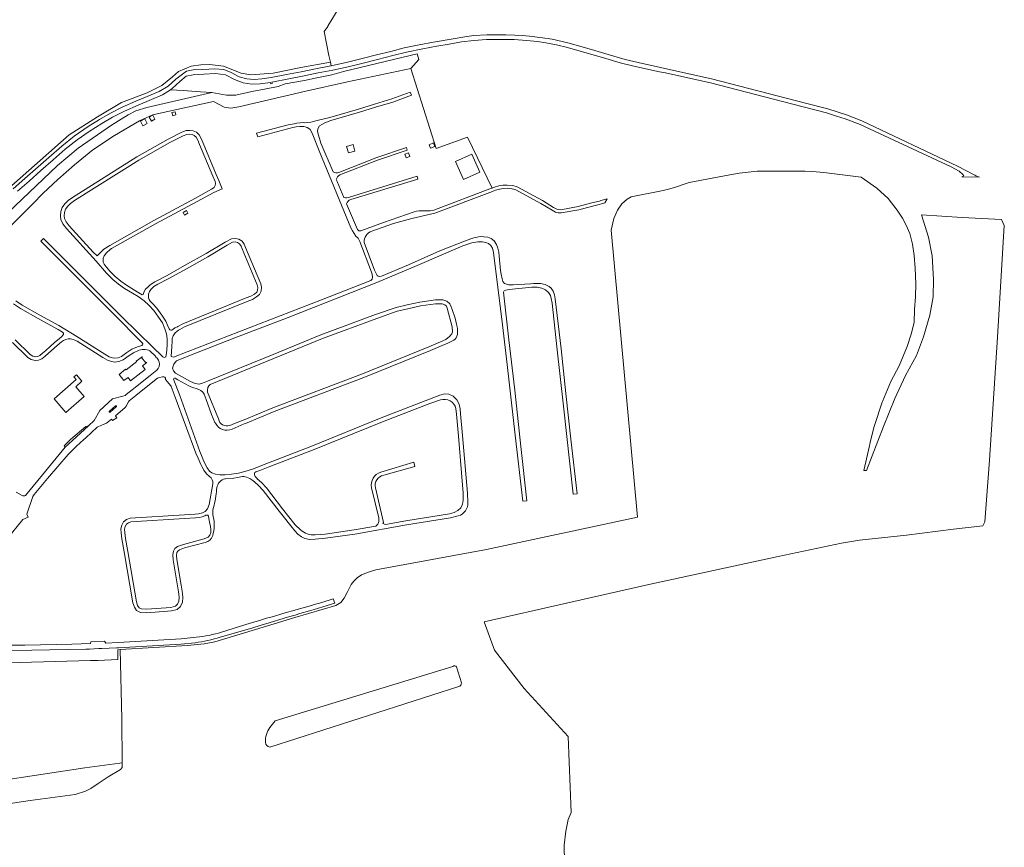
# Model space of a CAD drawing. Header units: metres. Extents: x 201541 to 204988, y 387833 to 394342.
# Tile 203 of 214: x 204300 to 204927, y 392034 to 392561. Entities that reach past the tile are written whole.
import ezdxf

# ---------------------------------------------------------------- set-up
doc = ezdxf.new("R2010")
doc.units = ezdxf.units.M
for name, color, linetype, lineweight in [('B-WE-GR-BOUWLAND-GV', 80, 'Continuous', 13), ('B-WE-GR-GRAS-GV', 60, 'Continuous', 13), ('B-WE-GR-HOUTWAL-GV', 40, 'Continuous', 13), ('B-WE-IE-TERREINAFSCHEIDING_KUNSTMATIG_HEKWERK_RASTER-G', 30, 'IE-TERREINAFSCHEIDING-KUNSTMATIG', 18), ('B-WE-OG-TERREIN_ERF-GV', 7, 'Continuous', 18), ('B-WE-OG-WEG-GV', 7, 'Continuous', 18), ('B-WE-VH-VERHARDING_GESLOTEN-GV', 252, 'Continuous', 18), ('B-WE-VH-VERHARDING_PUIN-GV', 252, 'Continuous', 18)]:
    doc.layers.add(name, color=color, linetype=linetype, lineweight=lineweight)
doc.linetypes.add('IE-TERREINAFSCHEIDING-KUNSTMATIG', pattern='A,4,[82,NLCS.SHX,S=0.75,R=90,X=0,Y=0],4,-2', length=10)

msp = doc.modelspace()

# ---------------------------------------------------------------- linework, layer by layer
at = {"layer": 'B-WE-GR-BOUWLAND-GV'}
for points in [[(204646.82, 392023.976), (204646.602, 392034.854), (204647.703, 392043.849), (204649.023, 392051.168), (204650.915, 392055.829), (204649.179, 392104.27), (204621.116, 392134.787), (204602.176, 392159.293), (204595.575, 392177.258), (204700.415, 392201.091), (204782.789, 392218.891), (204823.172, 392227.333), (204834.719, 392229.379), (204864.639, 392232.567), (204894.629, 392236.346), (204913.264, 392238.46), (204914.67, 392240.91), (204917.525, 392280.327), (204922.619, 392358.796), (204926.98, 392429.901), (204925.136, 392433.8), (204900.073, 392434.949), (204874.19, 392436.694), (204878.697, 392422.515), (204881.021, 392410.552), (204881.877, 392395.395), (204881.675, 392384.394), (204879.625, 392372.788), (204875.584, 392358.994), (204870.934, 392347.107), (204864.055, 392334.303), (204857.325, 392319.721), (204850.055, 392301.709), (204839.119, 392273.773), (204837.565, 392273.687), (204840.413, 392286.716), (204841.837, 392293.403), (204844.123, 392301.709), (204849.11, 392317.305), (204849.328, 392317.815), (204854.715, 392330.452), (204860, 392340.387), (204865.005, 392352.812), (204867.593, 392360.578), (204869.448, 392368.041), (204869.746, 392376.414), (204870.455, 392384.462), (204870.597, 392392.83), (204870.217, 392402.646), (204869.562, 392410.834), (204868.487, 392418.043), (204866.741, 392424.9), (204864.552, 392430.202), (204862.152, 392434.584), (204858.771, 392439.711), (204852.904, 392447.166), (204845.698, 392453.7), (204835.799, 392460.636), (204835.8, 392460.647), (204811.996, 392463.672), (204804.672, 392464.265), (204800.059, 392464.473), (204776.163, 392464.552), (204769.533, 392464.506), (204763.876, 392463.917), (204758.029, 392463.235), (204752.025, 392462.249), (204726.186, 392457.325), (204722.35, 392456.028), (204718.144, 392454.626), (204713.871, 392453.305), (204709.538, 392452.26), (204689.256, 392448.289), (204686.584, 392446.662), (204683.234, 392443.719), (204680.526, 392439.651), (204678.172, 392434.376), (204676.455, 392426.997), (204693.22, 392243.912), (204597.068, 392223.291), (204526.464, 392210.326), (204523.177, 392209.398), (204520.09, 392208.298), (204517.43, 392207.149), (204514.635, 392205.418), (204512.542, 392203.243), (204510.891, 392201.009), (204508.308, 392196.049), (204506.402, 392192.446), (204504.146, 392189.592), (204500.989, 392187.677), (204475.01, 392179.973), (204461.791, 392176.053), (204424.054, 392164.547), (204417.136, 392163.206), (204406.582, 392162.279), (204363.752, 392159.578), (204364.747, 392115.46), (204364.949, 392087.482), (204364.964, 392085.485), (204365.004, 392084.419), (204363.905, 392083.219), (204356.049, 392078.43), (204349.622, 392074.317), (204344.979, 392071.077), (204341.523, 392069.349), (204334.997, 392067.239), (204306.294, 392063.326), (204248.249, 392054.615)], [(204459.099, 392109.911), (204462.359, 392114.147), (204575.664, 392148.885)], [(204578.016, 392148.576), (204581.047, 392138.416)], [(204579.328, 392136.056), (204458.993, 392097.324)]]:
    msp.add_lwpolyline(points, dxfattribs=at)
for points in [[(204575.664, 392148.885, -0.3821124), (204578.016, 392148.576)], [(204581.047, 392138.416, -0.3885727), (204579.328, 392136.056)], [(204456.239, 392100.465, -0.1854618), (204459.099, 392109.911)], [(204458.993, 392097.324, -0.3061973), (204456.239, 392100.465)]]:
    msp.add_lwpolyline(points, format="xyb", dxfattribs=at)
at = {"layer": 'B-WE-GR-GRAS-GV'}
msp.add_lwpolyline([(204259.77, 392424.747), (204312.58, 392471.454), (204331.144, 392487.638), (204349.11, 392499.237), (204364.537, 392508.254), (204380.759, 392514.557), (204390.089, 392519.179), (204396.898, 392524.642), (204400.849, 392528.087), (204408.891, 392531.394), (204414.938, 392532.235), (204420.827, 392532.498), (204429.388, 392531.55), (204440.746, 392527.097), (204446.914, 392526.011), (204461.141, 392527.021), (204478.819, 392530.556), (204497.651, 392533.959), (204496.664, 392538.272), (204493.539, 392553.523), (204495.96, 392556.841), (204495.981, 392557.028), (204496.012, 392557.151), (204496.072, 392557.294), (204496.115, 392557.372), (204503.172, 392568.949)], dxfattribs=at)
at = {"layer": 'B-WE-GR-HOUTWAL-GV'}
msp.add_lwpolyline([(204292.645, 392428.465), (204307.988, 392443.675), (204314.514, 392450.508), (204323.844, 392459.201), (204334.575, 392468.509), (204346.134, 392478.198), (204360.045, 392487.278), (204375.879, 392496.645), (204380.702, 392498.833), (204384.444, 392500.401), (204394.81, 392502.764), (204423.207, 392508.881), (204429.956, 392505.332), (204434.197, 392504.713), (204439.169, 392505.579), (204481.895, 392515.605), (204508.542, 392521.601), (204548.843, 392529.985), (204553.939, 392535.687), (204552.908, 392539.34), (204505.98, 392528.137), (204498.447, 392526.005), (204488.919, 392524.02), (204481.112, 392522.396), (204468.689, 392520.235), (204464.227, 392518.607), (204456.75, 392517.003), (204447.572, 392515.238), (204437.404, 392512.932), (204431.302, 392513.056), (204422.012, 392514.615), (204380.61, 392505.087), (204373.587, 392502.949), (204368.687, 392500.557), (204358.028, 392493.977), (204336.788, 392479.213), (204323.747, 392468.13), (204292.361, 392438.244)], dxfattribs=at)
msp.add_lwpolyline([(204209.703, 392052.531), (204209.573, 392050.047), (204225.855, 392051.737), (204231.357, 392052.441), (204248.249, 392054.615), (204306.294, 392063.326), (204334.997, 392067.239), (204341.523, 392069.349), (204344.979, 392071.077), (204349.622, 392074.317), (204356.049, 392078.43), (204363.905, 392083.219), (204365.004, 392084.419), (204364.964, 392085.485), (204364.949, 392087.482), (204363.447, 392087.225), (204341.135, 392084.164), (204240.221, 392068.911), (204233.072, 392068.344), (204209.23, 392058.344)], close=True, dxfattribs=at)
at = {"layer": 'B-WE-IE-TERREINAFSCHEIDING_KUNSTMATIG_HEKWERK_RASTER-G'}
msp.add_lwpolyline([(204212.701, 392375.791), (204245.802, 392410.95), (204259.77, 392424.747), (204312.58, 392471.454), (204331.144, 392487.638), (204349.11, 392499.237)], dxfattribs=at)
at = {"layer": 'B-WE-OG-TERREIN_ERF-GV'}
for points in [[(204517.019, 392426.55), (204531.458, 392431.923), (204550.864, 392438.531), (204552.494, 392438.98), (204554.201, 392439.298), (204556.466, 392439.345), (204558.906, 392439.185), (204561.179, 392439.187), (204563.419, 392439.764), (204600.144, 392453.618), (204600.606, 392453.785), (204585.036, 392486.307), (204564.92, 392479.08), (204548.843, 392529.985), (204508.542, 392521.601), (204481.895, 392515.605), (204439.169, 392505.579), (204434.197, 392504.713), (204429.956, 392505.332), (204423.207, 392508.881), (204394.81, 392502.764), (204384.444, 392500.401), (204380.702, 392498.833), (204375.879, 392496.645), (204360.045, 392487.278), (204346.134, 392478.198), (204334.575, 392468.509), (204323.844, 392459.201), (204314.514, 392450.508), (204307.988, 392443.675), (204292.645, 392428.465)], [(204392.659, 392346.26), (204393.19, 392348.472), (204393.588, 392353.351), (204393.593, 392357.762), (204393.103, 392360.87), (204392.139, 392364.143), (204390.537, 392367.792), (204388.156, 392371.426), (204385.149, 392375.703), (204381.855, 392379.18), (204378.897, 392381.905), (204375.153, 392384.554), (204371.444, 392386.706), (204366.364, 392389.83), (204362.637, 392392.571), (204358.908, 392395.552), (204354.935, 392399.559), (204348.401, 392407.113), (204329.357, 392428.077), (204327.072, 392430.956), (204325.913, 392433.733), (204325.58, 392436.11), (204325.811, 392438.812), (204326.694, 392441.363), (204328.421, 392443.745), (204330.435, 392445.804), (204333.176, 392447.856), (204374.197, 392473.717), (204394.139, 392485.026), (204402.843, 392489.4), (204405.702, 392490.373), (204407.959, 392490.58), (204410.245, 392490.33), (204412.22, 392489.42), (204414.064, 392487.627), (204415.308, 392485.371), (204416.531, 392482.386), (204424.842, 392462.377), (204426.529, 392458.705), (204428.57, 392453.248), (204423.286, 392450.98), (204412.757, 392445.208), (204386.238, 392430.892), (204358.187, 392415.169), (204357.352, 392414.588), (204354.872, 392412.494), (204353.446, 392410.594), (204352.916, 392408.925), (204352.791, 392407.243), (204352.86, 392406.451), (204353.517, 392405.31), (204354.767, 392403.649), (204356.336, 392401.659), (204356.721, 392401.213), (204360.538, 392397.365), (204364.119, 392394.502), (204367.725, 392391.85), (204372.692, 392388.795), (204374.579, 392387.7), (204377.75, 392385.751), (204378.384, 392386.02), (204378.962, 392387.896), (204379.889, 392389.36), (204381.43, 392390.921), (204382.854, 392392.095), (204385.636, 392393.974), (204393.555, 392398.119), (204404.704, 392404.316), (204418.405, 392411.974), (204430.609, 392419.374), (204434.58, 392421.466), (204436.96, 392421.728), (204439.17, 392421.3), (204441.29, 392419.95), (204442.711, 392417.94), (204443.53, 392415.821), (204453.175, 392392.765), (204453.76, 392390.523), (204453.477, 392388.043), (204452.476, 392386.023), (204450.532, 392384.355), (204447.993, 392382.72), (204444.667, 392381.573), (204404.624, 392365.246), (204401.599, 392363.601), (204400.854, 392363.11), (204398.712, 392361.514), (204397.36, 392359.644), (204396.845, 392357.948), (204396.694, 392356.211), (204396.555, 392352.834), (204396.114, 392346.397), (204397.626, 392345.913), (204406.237, 392349.34), (204492.013, 392382.497), (204523.382, 392394.906), (204524.175, 392395.657), (204524.475, 392397.029), (204524.308, 392398.83), (204523.881, 392400.119), (204516.315, 392419.727), (204515.223, 392421.779), (204513.812, 392423.187), (204512.674, 392424.715), (204511.69, 392426.423), (204510.682, 392428.484), (204490.94, 392476.507), (204486.05, 392488.705), (204484.624, 392491.061), (204483.854, 392491.817), (204482.859, 392492.438), (204481.588, 392492.862), (204480.58, 392493.009), (204479.465, 392493.072), (204478.165, 392493.046), (204475.768, 392492.761), (204473.762, 392492.368), (204451.298, 392486.365), (204450.419, 392488.801), (204470.602, 392493.987), (204474.453, 392494.749), (204476.294, 392495.059), (204478.231, 392495.405), (204480.338, 392495.493), (204481.144, 392495.412), (204483.113, 392495.532), (204485.08, 392495.762), (204489.107, 392496.778), (204497.216, 392498.798), (204515.505, 392504.054), (204525.796, 392507.318), (204536.817, 392510.591), (204548.506, 392514.837), (204549.211, 392512.898), (204537.463, 392508.631), (204526.402, 392505.346), (204516.102, 392502.079), (204497.797, 392496.818), (204494.077, 392495.464), (204492.132, 392494.247)], [(204489.581, 392488.889), (204491.55, 392482.456), (204499.411, 392464.029)], [(204502.895, 392463.786), (204527.138, 392473.266), (204546.044, 392479.567), (204546.614, 392477.857), (204527.707, 392471.555), (204503.609, 392462.131)], [(204501.342, 392459.244), (204501.923, 392457.989), (204506.219, 392447.806)], [(204509.848, 392447.998), (204552.806, 392461.352), (204553.359, 392459.538), (204510.527, 392446.48)], [(204507.953, 392443.694), (204514.815, 392427.43)], [(204297.068, 392381.953), (204301.307, 392379.186), (204312.538, 392372.749), (204324.505, 392366.172), (204336.118, 392359.162), (204353.952, 392347.794), (204356.629, 392346.229), (204358.716, 392345.519), (204360.212, 392345.277), (204362.29, 392345.52), (204364.415, 392346.382), (204367.954, 392349.021), (204371.096, 392350.981), (204374.685, 392352.569), (204376.821, 392353.178), (204377.417, 392353.391), (204377.875, 392353.882), (204378.006, 392354.438), (204377.631, 392355.177), (204373.807, 392358.985), (204363.032, 392369.934), (204313.011, 392419.927), (204314.785, 392421.702), (204364.814, 392371.702), (204384.672, 392352.112), (204390.147, 392346.845), (204390.906, 392346.231), (204391.779, 392345.795)], [(204386.225, 392346.261), (204386.376, 392346.385), (204382.602, 392349.924), (204381.754, 392350.453), (204380.752, 392350.727), (204379.505, 392350.896), (204377.766, 392350.859), (204375.669, 392350.346), (204372.237, 392348.828), (204369.327, 392347.012), (204365.618, 392344.247), (204362.899, 392343.144), (204360.158, 392342.823), (204358.126, 392343.152), (204355.614, 392344.006), (204352.685, 392345.718), (204336.265, 392356.185), (204334.865, 392356.921), (204333.645, 392357.351), (204332.097, 392357.59), (204330.412, 392357.589), (204328.925, 392357.2), (204327.623, 392356.662), (204326.272, 392355.824), (204323.434, 392353.52), (204317.962, 392348.502), (204315.768, 392346.69), (204313.823, 392344.917), (204311.686, 392343.982), (204309.437, 392343.801), (204306.989, 392344.401), (204304.847, 392345.823), (204295.07, 392355.36)], [(204303.413, 392257.833), (204314.235, 392270.97), (204328.673, 392288.669), (204328.025, 392289.416), (204332.038, 392293.571), (204333.525, 392294.687), (204341.767, 392301.886), (204343.402, 392302.141), (204347.112, 392305.568), (204350.714, 392311.969), (204358.811, 392319.413), (204365.272, 392321.189), (204366.767, 392321.567), (204367.532, 392322.126), (204371.217, 392325.088), (204372.372, 392326.043), (204373.458, 392326.94), (204382.661, 392334.294), (204383.83, 392335.136), (204385.947, 392336.83)], [(204297.355, 392259.997), (204301.133, 392257.849)], [(204240.221, 392068.911), (204341.135, 392084.164), (204363.447, 392087.225), (204364.949, 392087.482), (204364.747, 392115.46), (204363.752, 392159.578), (204362.106, 392159.474), (204362.262, 392153.347), (204361.858, 392153.32), (204349.666, 392152.654), (204349.534, 392152.647), (204344.768, 392152.523), (204254.544, 392150.174)]]:
    msp.add_lwpolyline(points, dxfattribs=at)
for points in [[(204380.944, 392495.038), (204378.145, 392493.504), (204376.565, 392496.389), (204379.364, 392497.922)], [(204383.562, 392496.474), (204382.204, 392499.055), (204384.47, 392500.247), (204385.828, 392497.667)], [(204398.604, 392502.457), (204399.16, 392500.393), (204397.177, 392499.859), (204396.621, 392501.923)], [(204507.92, 392480.277), (204512.008, 392481.523), (204513.263, 392477.409), (204509.174, 392476.163)], [(204560.504, 392481.445), (204563.313, 392482.512), (204564.195, 392480.189), (204561.385, 392479.122)], [(204545.964, 392473.072), (204545.112, 392475.356), (204547.288, 392476.168), (204548.14, 392473.884)], [(204587.737, 392475.372), (204592.856, 392463.897), (204582.473, 392459.206), (204577.371, 392470.644)], [(204406.767, 392437.715), (204404.618, 392436.591), (204403.742, 392438.265), (204405.892, 392439.389)], [(204373.924, 392343.447), (204377.667, 392346.225), (204377.792, 392346.063), (204377.317, 392345.697), (204379.942, 392342.291), (204380.417, 392342.657), (204380.545, 392342.491), (204377.932, 392340.475), (204379.673, 392338.218), (204370.283, 392330.974), (204368.689, 392333.041), (204366.068, 392331.019), (204362.988, 392335.001), (204367.057, 392338.281), (204367.406, 392337.913), (204374.175, 392343.147)], [(204329.097, 392310.77), (204321.612, 392319.333), (204335.715, 392331.663), (204334.226, 392333.366), (204335.731, 392334.682), (204339.295, 392330.605), (204335.333, 392327.141), (204340.744, 392320.952)]]:
    msp.add_lwpolyline(points, close=True, dxfattribs=at)
for points in [[(204492.132, 392494.247, 0.3884791), (204489.581, 392488.889)], [(204499.411, 392464.029, 0.267203), (204502.895, 392463.786)], [(204503.609, 392462.131, 0.2732003), (204501.342, 392459.244)], [(204506.219, 392447.806, 0.1884644), (204509.848, 392447.998)], [(204510.527, 392446.48, 0.2705272), (204507.953, 392443.694)], [(204514.815, 392427.43, 0.4054776), (204517.019, 392426.55)], [(204385.947, 392336.83, 0.5350448), (204386.225, 392346.261)], [(204391.779, 392345.795, 0.3271386), (204392.659, 392346.26)], [(204301.133, 392257.849, 0.1938624), (204303.413, 392257.833)]]:
    msp.add_lwpolyline(points, format="xyb", dxfattribs=at)
at = {"layer": 'B-WE-OG-WEG-GV'}
for points in [[(204295.494, 392453.393), (204303.007, 392459.976), (204311.342, 392467.262), (204318.16, 392473.349), (204326.487, 392480.561), (204334.279, 392486.801), (204343.182, 392493.029), (204350.384, 392497.465), (204357.486, 392501.597), (204364.883, 392505.314), (204373.701, 392509.179), (204380.748, 392512.139), (204388.425, 392515.373), (204394.281, 392518.817), (204399.165, 392523.224), (204405.935, 392528.352), (204410.154, 392529.096), (204416.237, 392529.434), (204424.016, 392529.766), (204429.729, 392529.392), (204434.324, 392527.513), (204439.399, 392524.774), (204444.422, 392523.379), (204449.076, 392522.958), (204453.964, 392523.356), (204459.752, 392524.278), (204469.618, 392526.128), (204478.996, 392527.969), (204488.103, 392529.818), (204497.771, 392531.729), (204498.144, 392531.807), (204497.651, 392533.959), (204478.819, 392530.556), (204461.141, 392527.021), (204446.914, 392526.011), (204440.746, 392527.097), (204429.388, 392531.55), (204420.827, 392532.498), (204414.938, 392532.235), (204408.891, 392531.394), (204400.849, 392528.087), (204396.898, 392524.642), (204390.089, 392519.179), (204380.759, 392514.557), (204364.537, 392508.254), (204349.11, 392499.237), (204331.144, 392487.638), (204312.58, 392471.454), (204259.77, 392424.747)], [(204292.361, 392438.244), (204323.747, 392468.13), (204336.788, 392479.213), (204358.028, 392493.977), (204368.687, 392500.557), (204373.587, 392502.949), (204380.61, 392505.087), (204422.012, 392514.615), (204414.747, 392515.207), (204403.88, 392516.052), (204395.638, 392516.501), (204390.696, 392513.21), (204383.661, 392510.2), (204375.221, 392506.631), (204366.435, 392502.782), (204358.854, 392499.06), (204352.001, 392495.009), (204343.887, 392489.873), (204336.235, 392484.611), (204328.624, 392478.532), (204320.908, 392471.779), (204313.175, 392464.929), (204305.594, 392458.255), (204298.273, 392451.824)]]:
    msp.add_lwpolyline(points, dxfattribs=at)
at = {"layer": 'B-WE-VH-VERHARDING_GESLOTEN-GV'}
for points in [[(204492.132, 392494.247), (204494.077, 392495.464), (204497.797, 392496.818), (204516.102, 392502.079), (204526.402, 392505.346), (204537.463, 392508.631), (204549.211, 392512.898), (204548.506, 392514.837), (204536.817, 392510.591), (204525.796, 392507.318), (204515.505, 392504.054), (204497.216, 392498.798), (204489.107, 392496.778), (204485.08, 392495.762), (204483.113, 392495.532), (204481.144, 392495.412), (204480.338, 392495.493), (204478.231, 392495.405), (204476.294, 392495.059), (204474.453, 392494.749), (204470.602, 392493.987), (204450.419, 392488.801), (204451.298, 392486.365), (204473.762, 392492.368), (204475.768, 392492.761), (204478.165, 392493.046), (204479.465, 392493.072), (204480.58, 392493.009), (204481.588, 392492.862), (204482.859, 392492.438), (204483.854, 392491.817), (204484.624, 392491.061), (204486.05, 392488.705), (204490.94, 392476.507), (204510.682, 392428.484), (204511.69, 392426.423), (204512.674, 392424.715), (204513.812, 392423.187), (204515.223, 392421.779), (204516.315, 392419.727), (204523.881, 392400.119), (204524.308, 392398.83), (204524.475, 392397.029), (204524.175, 392395.657), (204523.382, 392394.906), (204492.013, 392382.497), (204406.237, 392349.34), (204397.626, 392345.913), (204396.114, 392346.397), (204396.555, 392352.834), (204396.694, 392356.211), (204396.845, 392357.948), (204397.36, 392359.644), (204398.712, 392361.514), (204400.854, 392363.11), (204401.599, 392363.601), (204404.624, 392365.246), (204444.667, 392381.573), (204447.993, 392382.72), (204450.532, 392384.355), (204452.476, 392386.023), (204453.477, 392388.043), (204453.76, 392390.523), (204453.175, 392392.765), (204443.53, 392415.821), (204442.711, 392417.94), (204441.29, 392419.95), (204439.17, 392421.3), (204436.96, 392421.728), (204434.58, 392421.466), (204430.609, 392419.374), (204418.405, 392411.974), (204404.704, 392404.316), (204393.555, 392398.119), (204385.636, 392393.974), (204382.854, 392392.095), (204381.43, 392390.921), (204379.889, 392389.36), (204378.962, 392387.896), (204378.384, 392386.02), (204377.75, 392385.751), (204374.579, 392387.7), (204372.692, 392388.795), (204367.725, 392391.85), (204364.119, 392394.502), (204360.538, 392397.365), (204356.721, 392401.213), (204356.336, 392401.659), (204354.767, 392403.649), (204353.517, 392405.31), (204352.86, 392406.451), (204352.791, 392407.243), (204352.916, 392408.925), (204353.446, 392410.594), (204354.872, 392412.494), (204357.352, 392414.588), (204358.187, 392415.169), (204386.238, 392430.892), (204412.757, 392445.208), (204423.286, 392450.98), (204428.57, 392453.248), (204426.529, 392458.705), (204424.842, 392462.377), (204416.531, 392482.386), (204415.308, 392485.371), (204414.064, 392487.627), (204412.22, 392489.42), (204410.245, 392490.33), (204407.959, 392490.58), (204405.702, 392490.373), (204402.843, 392489.4), (204394.139, 392485.026), (204374.197, 392473.717), (204333.176, 392447.856), (204330.435, 392445.804), (204328.421, 392443.745), (204326.694, 392441.363), (204325.811, 392438.812), (204325.58, 392436.11), (204325.913, 392433.733), (204327.072, 392430.956), (204329.357, 392428.077), (204348.401, 392407.113), (204354.935, 392399.559), (204358.908, 392395.552), (204362.637, 392392.571), (204366.364, 392389.83), (204371.444, 392386.706), (204375.153, 392384.554), (204378.897, 392381.905), (204381.855, 392379.18), (204385.149, 392375.703), (204388.156, 392371.426), (204390.537, 392367.792), (204392.139, 392364.143), (204393.103, 392360.87), (204393.593, 392357.762), (204393.588, 392353.351), (204393.19, 392348.472), (204392.659, 392346.26)], [(204499.411, 392464.029), (204491.55, 392482.456), (204489.581, 392488.889)], [(204503.609, 392462.131), (204527.707, 392471.555), (204546.614, 392477.857), (204546.044, 392479.567), (204527.138, 392473.266), (204502.895, 392463.786)], [(204506.219, 392447.806), (204501.923, 392457.989), (204501.342, 392459.244)], [(204510.527, 392446.48), (204553.359, 392459.538), (204552.806, 392461.352), (204509.848, 392447.998)], [(204523.965, 392426.394), (204537.861, 392431.251), (204549.505, 392434.396), (204561.44, 392437.133), (204564.04, 392437.803), (204600.856, 392451.691), (204602.838, 392452.407), (204605.451, 392453.107), (204607.735, 392453.485), (204610.274, 392453.625), (204613.148, 392453.337), (204613.49, 392453.303), (204615.821, 392452.658), (204631.732, 392444.026), (204638.811, 392439.671), (204641.081, 392438.52), (204642.645, 392438.011), (204644.596, 392437.921), (204655.966, 392439.998), (204664.662, 392442.341), (204668.921, 392443.409), (204670.405, 392443.781), (204672.553, 392444.412), (204673.918, 392446.954), (204669.865, 392445.763), (204668.951, 392445.534), (204664.145, 392444.329), (204655.513, 392442.003), (204644.458, 392439.983), (204643.017, 392440.05), (204641.867, 392440.423), (204639.815, 392441.465), (204632.761, 392445.805), (204616.594, 392454.574), (204613.87, 392455.329), (204610.32, 392455.685), (204607.51, 392455.529), (204605.017, 392455.116), (204602.222, 392454.368), (204600.606, 392453.785), (204600.144, 392453.618), (204563.419, 392439.764), (204561.179, 392439.187), (204558.906, 392439.185), (204556.466, 392439.345), (204554.201, 392439.298), (204552.494, 392438.98), (204550.864, 392438.531), (204531.458, 392431.923), (204517.019, 392426.55)], [(204514.815, 392427.43), (204507.953, 392443.694)], [(204390.147, 392346.845), (204384.672, 392352.112), (204364.814, 392371.702), (204314.785, 392421.702), (204313.011, 392419.927), (204363.032, 392369.934), (204373.807, 392358.985), (204377.631, 392355.177), (204378.006, 392354.438), (204377.875, 392353.882), (204377.417, 392353.391), (204376.821, 392353.178), (204374.685, 392352.569), (204371.096, 392350.981), (204367.954, 392349.021), (204364.415, 392346.382), (204362.29, 392345.52), (204360.212, 392345.277), (204358.716, 392345.519), (204356.629, 392346.229), (204353.952, 392347.794), (204336.118, 392359.162), (204324.505, 392366.172), (204312.538, 392372.749), (204301.307, 392379.186), (204297.068, 392381.953)], [(204573.625, 392379.892), (204571.834, 392381.634), (204569.21, 392382.535), (204564.456, 392382.571), (204554.649, 392381.142), (204546.454, 392379.314), (204539.417, 392377.635), (204526.403, 392373.09), (204491.585, 392360.193), (204461.084, 392347.597), (204419.36, 392330.644), (204416.064, 392329.349), (204413.959, 392328.799), (204411.512, 392329.211), (204408.485, 392330.444), (204398.957, 392335.77), (204397.575, 392337.253), (204397.019, 392338.985), (204397.82, 392341.488), (204399.526, 392343.633), (204407.358, 392346.755), (204436.667, 392358.265), (204470.79, 392371.262), (204527.141, 392393.634), (204552.801, 392404.499), (204581.997, 392416.863), (204587.642, 392418.909), (204591.549, 392419.537), (204594.603, 392419.49), (204596.69, 392419.074), (204598.285, 392418.478), (204599.791, 392417.138), (204600.918, 392415.371), (204601.48, 392412.622), (204601.885, 392409.197), (204606.853, 392370.177), (204610.213, 392341.244), (204615.4, 392296.223), (204620.124, 392254.205), (204622.685, 392254.381), (204619.029, 392288.95), (204615.013, 392324.945), (204611.25, 392357.084), (204607.902, 392387.508), (204608.333, 392388.291), (204609.322, 392388.778), (204611.445, 392389.143), (204625.863, 392390.57), (204629.372, 392390.597), (204632.343, 392389.999), (204634.655, 392388.848), (204636.555, 392387.295), (204637.841, 392385.237), (204638.316, 392383.299), (204638.804, 392380.47), (204641.971, 392352.582), (204646.062, 392314.834), (204650.053, 392278.076), (204652.279, 392258.758), (204654.73, 392258.96), (204650.796, 392293.752), (204647.657, 392322.841), (204644.674, 392351.348), (204640.826, 392383.142), (204640.354, 392385.713), (204639.615, 392388.01), (204638.291, 392389.867), (204636.904, 392391.115), (204634.419, 392392.402), (204631.374, 392392.939), (204629.061, 392393.006), (204627.213, 392392.895), (204625.023, 392392.779), (204614.021, 392392.042), (204611.165, 392392.141), (204609.748, 392392.445), (204608.584, 392393.043), (204607.545, 392394.316), (204606.966, 392395.909), (204606.314, 392398.835), (204606.04, 392401.291), (204605.217, 392410.334), (204604.817, 392412.902), (204604.2, 392415.371), (204603.358, 392417.832), (204601.945, 392420.208), (204599.928, 392421.582), (204597.834, 392422.399), (204595.299, 392422.741), (204592.992, 392422.815), (204591.112, 392422.522), (204589.039, 392422.017), (204587.087, 392421.386), (204583.128, 392420.02), (204567.417, 392413.728), (204547.347, 392404.829), (204530.154, 392397.567), (204528.884, 392397.355), (204528.03, 392397.615), (204527.366, 392398.14), (204526.865, 392398.806), (204525.707, 392401.424), (204519.047, 392419.115)], [(204295.704, 392379.94), (204300.037, 392377.112), (204311.348, 392370.629), (204323.291, 392364.066), (204324.087, 392363.585), (204326.857, 392361.906), (204327.451, 392361.191), (204327.503, 392360.522), (204327.209, 392359.915), (204326.386, 392359.22), (204324.74, 392357.711), (204321.845, 392355.362), (204316.365, 392350.336), (204314.174, 392348.527), (204312.481, 392346.984), (204311.084, 392346.373), (204309.634, 392346.256), (204307.98, 392346.661), (204306.381, 392347.722), (204296.759, 392357.109)], [(204419.393, 392323.62), (204419.313, 392325.119), (204419.534, 392326.587), (204420.054, 392327.641), (204420.473, 392328.135), (204420.946, 392328.582), (204462.034, 392345.276), (204492.5, 392357.857), (204527.252, 392370.73), (204540.124, 392375.226), (204547.018, 392376.871), (204555.103, 392378.674), (204564.629, 392380.062), (204568.783, 392380.031), (204570.488, 392379.445), (204571.465, 392378.494), (204571.916, 392377.259), (204575.18, 392365.234), (204575.307, 392362.152), (204574.902, 392360.804), (204573.569, 392359.101), (204571.183, 392357.16), (204567.853, 392355.693), (204560.419, 392352.527), (204518.033, 392335.456), (204460.943, 392313.589), (204442.605, 392306.129), (204436.514, 392303.714), (204433.495, 392302.507)], [(204295.07, 392355.36), (204304.847, 392345.823), (204306.989, 392344.401), (204309.437, 392343.801), (204311.686, 392343.982), (204313.823, 392344.917), (204315.768, 392346.69), (204317.962, 392348.502), (204323.434, 392353.52), (204326.272, 392355.824), (204327.623, 392356.662), (204328.925, 392357.2), (204330.412, 392357.589), (204332.097, 392357.59), (204333.645, 392357.351), (204334.865, 392356.921), (204336.265, 392356.185), (204352.685, 392345.718), (204355.614, 392344.006), (204358.126, 392343.152), (204360.158, 392342.823), (204362.899, 392343.144), (204365.618, 392344.247), (204369.327, 392347.012), (204372.237, 392348.828), (204375.669, 392350.346), (204377.766, 392350.859), (204379.505, 392350.896), (204380.752, 392350.727), (204381.754, 392350.453), (204382.602, 392349.924), (204386.376, 392346.385), (204386.225, 392346.261)], [(204434.953, 392300.081), (204442.549, 392303.409), (204443.539, 392303.802), (204461.864, 392311.256), (204518.95, 392333.122), (204561.378, 392350.21), (204568.85, 392353.392), (204572.504, 392355.001), (204576.152, 392356.92)], [(204391.779, 392345.795), (204390.906, 392346.231), (204390.147, 392346.845)], [(204291.678, 392230.087), (204301.585, 392242.541), (204304.972, 392243.954), (204304.158, 392245.816), (204308.101, 392257.188), (204308.948, 392258.445), (204317.415, 392268.632), (204330.443, 392283.878), (204335.762, 392289.204), (204340.426, 392293.515), (204341.665, 392294.564), (204348.999, 392301.429), (204349.763, 392301.749), (204352.005, 392302.684), (204354.928, 392303.851), (204358.074, 392306.378), (204358.709, 392305.603), (204361.418, 392307.303), (204360.732, 392308.6), (204366.931, 392313.847), (204367.485, 392314.806), (204369.003, 392317.466), (204369.399, 392318.164), (204373.607, 392321.547), (204374.808, 392322.512), (204374.897, 392322.584), (204387.428, 392332.511), (204388.624, 392333.116), (204390.6, 392333.545)], [(204385.947, 392336.83), (204383.83, 392335.136), (204382.661, 392334.294), (204373.458, 392326.94), (204372.372, 392326.043), (204371.217, 392325.088), (204367.532, 392322.126), (204366.767, 392321.567), (204365.272, 392321.189), (204358.811, 392319.413), (204350.714, 392311.969), (204347.112, 392305.568), (204343.402, 392302.141), (204333.306, 392292.897), (204328.673, 392288.669), (204314.235, 392270.97), (204303.413, 392257.833)], [(204392.49, 392331.729), (204395.864, 392327.723), (204396.047, 392327.523), (204396.202, 392327.3), (204398.766, 392320.432), (204411.915, 392284.812), (204413.248, 392281.587), (204414.955, 392277.46), (204415.586, 392276.304), (204416.889, 392273.918), (204418.654, 392271.535), (204420.604, 392269.988), (204421.634, 392268.965), (204422.322, 392267.832), (204422.624, 392266.661), (204422.646, 392265.222), (204420.318, 392251.972), (204419.216, 392249.218), (204417.785, 392247.682), (204416.193, 392246.758), (204413.608, 392246.027), (204411.511, 392245.853), (204404.534, 392245.383), (204370.119, 392243.273), (204367.712, 392242.531), (204365.86, 392240.965), (204364.647, 392238.864), (204364.156, 392236.448), (204364.27, 392234.036), (204364.65, 392230.138), (204366.223, 392221.794), (204371.731, 392189.43), (204372.676, 392186.589), (204374.143, 392184.422), (204376.675, 392183.18), (204380.551, 392182.943), (204396.253, 392184.184), (204399.967, 392185.048), (204402.179, 392187.107), (204403.28, 392189.822), (204403.505, 392192.692), (204403.387, 392195.04), (204403.127, 392196.789), (204402.507, 392200.686), (204399.688, 392217.106), (204399.5, 392219.815), (204399.769, 392221.536), (204400.292, 392222.397), (204401.383, 392223.258), (204404.659, 392224.435), (204417.86, 392227.895)], [(204585.168, 392253.419), (204584.935, 392259.349), (204581.866, 392295.962), (204580.541, 392309.962), (204580.242, 392313.047), (204579.591, 392316.094), (204578.084, 392318.818), (204575.875, 392321.127), (204573.132, 392322.364), (204570.521, 392322.598), (204567.259, 392321.835), (204529.858, 392307.241), (204485.178, 392289.127), (204458.118, 392278.722), (204447.982, 392274.69), (204443.161, 392273), (204439.008, 392272.115), (204434.656, 392271.341), (204430.613, 392270.999), (204427.113, 392270.888), (204424.338, 392271.347), (204422.061, 392272.223), (204420.579, 392273.398), (204419.132, 392275.351), (204417.354, 392278.607), (204414.391, 392285.774), (204401.577, 392321.46), (204397.599, 392331.988), (204397.774, 392332.421)], [(204398.718, 392332.516), (204400.375, 392331.623), (204407.334, 392327.646), (204408.618, 392327.091), (204410.534, 392326.529), (204412.093, 392325.954), (204413.745, 392325.479), (204415.054, 392324.799), (204416.213, 392323.707), (204417.214, 392322.295), (204418.486, 392318.953), (204421.885, 392309.449), (204424.034, 392304.422), (204424.286, 392303.965)], [(204426.297, 392306.569), (204419.393, 392323.62)], [(204356.745, 392311.51), (204360.582, 392314.893)], [(204361.155, 392314.3), (204357.297, 392311.023)], [(204478.571, 392235.927), (204475.173, 392239.064), (204467.092, 392249.363), (204456.782, 392262.752), (204453.642, 392266.123), (204450.92, 392268.483), (204450.845, 392268.546), (204449.626, 392269.969), (204449.193, 392271.056), (204449.232, 392271.851), (204449.514, 392272.442), (204450.164, 392272.914), (204452.581, 392273.662), (204459.086, 392276.249), (204486.154, 392286.657), (204530.839, 392304.774), (204561.013, 392316.547), (204567.733, 392318.743)], [(204577.558, 392313.222), (204577.897, 392309.709), (204579.221, 392295.725), (204582.28, 392259.235), (204582.288, 392254.903), (204581.776, 392252.285), (204580.611, 392249.943), (204578.843, 392248.156), (204576.417, 392246.968), (204573.521, 392246.153), (204545.747, 392241.623), (204532.804, 392239.35), (204531.003, 392240.038), (204531.414, 392240.624), (204526.269, 392262.615)], [(204531.547, 392270.828), (204551.493, 392276.239), (204550.712, 392279.118), (204529.663, 392272.709)], [(204429.45, 392268.27), (204430.261, 392268.331), (204430.767, 392268.347), (204435.002, 392268.705), (204439.517, 392269.508), (204441.496, 392269.93), (204442.57, 392269.906), (204444.206, 392269.546), (204446.188, 392268.683), (204447.544, 392267.853), (204449.195, 392266.464), (204451.795, 392264.209), (204454.754, 392261.033), (204464.995, 392247.733), (204474.831, 392235.198), (204476.818, 392233.238), (204479.108, 392231.538), (204481.325, 392230.43), (204484.319, 392229.835), (204487.997, 392230.021), (204494.489, 392230.51), (204513.077, 392233.189), (204546.19, 392239.005), (204574.096, 392243.556), (204579.007, 392244.761)], [(204301.133, 392257.849), (204297.355, 392259.997)], [(204523.8, 392262.734), (204528.353, 392243.504)], [(204527.771, 392239.513), (204526.529, 392238.248), (204512.658, 392235.812), (204494.2, 392233.151), (204487.83, 392232.671)], [(204427.466, 392167.456), (204447.488, 392173.33), (204453.527, 392175.185), (204458.606, 392176.674), (204462.055, 392177.714), (204464.636, 392178.536), (204468.133, 392179.54), (204471.856, 392180.607), (204475.081, 392181.567), (204478.221, 392182.485), (204484.23, 392184.232), (204487.324, 392185.134), (204492.857, 392186.792), (204500.418, 392189.077), (204499.422, 392191.949), (204492.102, 392189.642), (204486.684, 392188.087), (204486.279, 392187.971), (204482.617, 392186.922), (204476.972, 392185.286), (204473.414, 392184.266), (204470.347, 392183.39), (204466.572, 392182.301), (204461.269, 392180.741), (204456.969, 392179.518), (204451.873, 392177.969), (204446.58, 392176.427), (204428.311, 392170.753)], [(204412.14, 392167.419), (204402.55, 392166.434), (204362.295, 392164.03), (204354.585, 392163.76), (204353.745, 392164.87), (204344.897, 392164.559), (204344.774, 392163.416), (204332.848, 392162.997), (204302.922, 392162.49), (204290.293, 392162.417), (204251.508, 392161.86), (204239.483, 392161.491), (204236.903, 392162.047), (204235.677, 392164.125), (204227.122, 392156.46)], [(204234.797, 392158.337), (204240.832, 392158.396), (204248.378, 392158.53), (204255.562, 392158.659), (204263.058, 392158.793), (204265.535, 392158.817), (204307.428, 392159.229), (204341.808, 392159.883), (204342.909, 392159.904), (204344.003, 392159.95), (204350.054, 392160.207), (204351.943, 392160.287), (204361.345, 392160.685), (204362.101, 392160.703), (204362.553, 392160.714), (204402.402, 392162.992), (204411.406, 392163.908)]]:
    msp.add_lwpolyline(points, dxfattribs=at)
for points in [[(204489.581, 392488.889, -0.3884791), (204492.132, 392494.247)], [(204502.895, 392463.786, -0.267203), (204499.411, 392464.029)], [(204501.342, 392459.244, -0.2732003), (204503.609, 392462.131)], [(204509.848, 392447.998, -0.1884644), (204506.219, 392447.806)], [(204507.953, 392443.694, -0.2705272), (204510.527, 392446.48)], [(204517.019, 392426.55, -0.4054776), (204514.815, 392427.43)], [(204519.047, 392419.115, -0.3183778), (204523.965, 392426.394)], [(204578.392, 392365.223, 0.0723335), (204573.625, 392379.892)], [(204578.518, 392360.363, 0.0720107), (204578.392, 392365.223)], [(204576.152, 392356.92, 0.246998), (204578.518, 392360.363)], [(204386.225, 392346.261, -0.5350448), (204385.947, 392336.83)], [(204392.659, 392346.26, -0.3271386), (204391.779, 392345.795)], [(204390.6, 392333.545, -0.5326422), (204392.49, 392331.729)], [(204397.774, 392332.421, -0.3381252), (204398.718, 392332.516)], [(204360.582, 392314.893, -1.0651616), (204361.155, 392314.3)], [(204567.733, 392318.743, -0.4393516), (204577.558, 392313.222)], [(204357.297, 392311.023, -1.1327822), (204356.745, 392311.51)], [(204424.286, 392303.965, 0.4006382), (204434.953, 392300.081)], [(204433.495, 392302.507, -0.4793643), (204426.297, 392306.569)], [(204529.663, 392272.709, 0.3899257), (204523.8, 392262.734)], [(204526.269, 392262.615, -0.4234694), (204531.547, 392270.828)], [(204425.04, 392261.695, -0.2664564), (204429.45, 392268.27)], [(204303.413, 392257.833, -0.1938624), (204301.133, 392257.849)], [(204423.062, 392250.165, 0.0503108), (204425.04, 392261.695)], [(204579.007, 392244.761, 0.3548917), (204585.168, 392253.419)], [(204422.943, 392244.212, -0.1254832), (204423.062, 392250.165)], [(204422.625, 392232.269, 0.1291132), (204422.943, 392244.212)], [(204528.353, 392243.504, -0.1909253), (204527.771, 392239.513)], [(204487.83, 392232.671, -0.2065231), (204478.571, 392235.927)], [(204417.86, 392227.895, 0.2793605), (204422.625, 392232.269)], [(204428.311, 392170.753, -0.0531534), (204412.14, 392167.419)], [(204411.406, 392163.908, 0.0349917), (204427.466, 392167.456)]]:
    msp.add_lwpolyline(points, format="xyb", dxfattribs=at)
for points in [[(204356.957, 392417.27), (204353.303, 392414.86), (204350.596, 392412.217), (204348.898, 392410.65), (204346.484, 392412.842), (204331.212, 392429.654), (204329.188, 392432.205), (204328.28, 392434.38), (204328.028, 392436.177), (204328.21, 392438.303), (204328.875, 392440.227), (204330.286, 392442.172), (204332.043, 392443.968), (204334.556, 392445.849), (204375.447, 392471.628), (204395.286, 392482.879), (204403.785, 392487.15), (204406.212, 392487.976), (204407.937, 392488.134), (204409.587, 392487.954), (204410.823, 392487.384), (204412.108, 392486.134), (204413.11, 392484.319), (204414.281, 392481.458), (204422.611, 392461.402), (204424.168, 392458.015), (204424.36, 392456.634), (204424.193, 392455.368), (204423.443, 392454.24), (204421.923, 392453.008), (204411.594, 392447.345), (204385.065, 392433.024)], [(204384.446, 392379.984), (204382.816, 392381.695), (204382.165, 392382.658), (204381.79, 392383.775), (204381.637, 392384.824), (204381.697, 392386.21), (204382.384, 392387.891), (204383.181, 392389.036), (204385.198, 392391.004), (204387.695, 392392.575), (204394.631, 392396.094), (204405.821, 392402.314), (204419.559, 392409.993), (204431.739, 392417.377), (204435.263, 392419.235), (204436.865, 392419.411), (204438.307, 392419.132), (204439.678, 392418.258), (204440.675, 392416.849), (204441.403, 392414.966), (204450.997, 392392.029), (204451.434, 392390.358), (204451.244, 392388.702), (204450.629, 392387.459), (204449.159, 392386.198), (204446.984, 392384.797), (204443.86, 392383.72), (204403.64, 392367.321), (204400.419, 392365.569), (204400.128, 392365.377), (204398.476, 392364.589), (204397.233, 392363.716), (204396.646, 392363.285), (204395.96, 392363.13), (204395.3, 392363.381), (204394.817, 392364.062), (204393.795, 392366.423), (204392.684, 392368.956), (204390.169, 392372.793), (204387.037, 392377.248)], [(204420.181, 392243.243), (204420.803, 392239.697), (204421.138, 392238.351), (204421.362, 392235.884), (204421.325, 392234.127), (204420.75, 392232.461), (204419.618, 392231.21), (204417.092, 392230.1), (204403.969, 392226.661), (204400.237, 392225.321), (204398.52, 392223.964), (204397.539, 392222.351), (204397.159, 392219.916), (204397.373, 392216.827), (204400.21, 392200.306), (204400.826, 392196.435), (204401.068, 392194.81), (204401.172, 392192.725), (204400.987, 392190.363), (204400.215, 392188.46), (204398.835, 392187.175), (204395.895, 392186.491), (204380.531, 392185.277), (204377.282, 392185.476), (204375.724, 392186.24), (204374.784, 392187.628), (204373.996, 392189.996), (204368.514, 392222.205), (204366.957, 392230.467), (204366.593, 392234.204), (204366.495, 392236.268), (204366.853, 392238.029), (204367.673, 392239.449), (204368.852, 392240.446), (204370.539, 392240.966), (204404.684, 392243.06), (204411.685, 392243.531), (204414.025, 392243.725), (204415.988, 392244.28), (204417.511, 392244.917), (204418.305, 392245.248), (204419.107, 392245.355), (204419.602, 392245.215), (204419.932, 392244.615)]]:
    msp.add_lwpolyline(points, close=True, dxfattribs=at)
at = {"layer": 'B-WE-VH-VERHARDING_PUIN-GV'}
msp.add_lwpolyline([(204298.273, 392451.824), (204305.594, 392458.255), (204313.175, 392464.929), (204320.908, 392471.779), (204328.624, 392478.532), (204336.235, 392484.611), (204343.887, 392489.873), (204352.001, 392495.009), (204358.854, 392499.06), (204366.435, 392502.782), (204375.221, 392506.631), (204383.661, 392510.2), (204390.696, 392513.21), (204395.638, 392516.501), (204397.092, 392517.469), (204401.641, 392521.744), (204405.638, 392525.186), (204410.194, 392525.987), (204416.926, 392526.387), (204424.304, 392526.785), (204430.754, 392525.941), (204436.523, 392522.901), (204441.982, 392520.898), (204447.633, 392520.056), (204452.857, 392520.232), (204459.395, 392521.119), (204459.526, 392520.715), (204459.661, 392520.297), (204460.456, 392520.469), (204460.402, 392520.89), (204460.344, 392521.289), (204471.016, 392523.35), (204480.828, 392525.348), (204489.832, 392527.172), (204499.069, 392529.028), (204508.89, 392531.097), (204518.519, 392533.452), (204527.683, 392535.765), (204537.424, 392538.283), (204546.077, 392540.419), (204556.429, 392542.467), (204565.445, 392544.151), (204573.177, 392545.496), (204581.195, 392546.921), (204589.011, 392547.956), (204597.061, 392548.442), (204605.95, 392548.46), (204614.751, 392548.4), (204622.618, 392547.941), (204629.627, 392547.147), (204634.764, 392546.366), (204641.59, 392545.114), (204648.747, 392543.352), (204656.738, 392541.092), (204665.102, 392538.651), (204673.064, 392536.274), (204682.184, 392533.633), (204690.061, 392531.687), (204698.598, 392529.759), (204707.344, 392527.901), (204711.006, 392527.246), (204715.833, 392526.234), (204739.832, 392520.803), (204785.731, 392508.981), (204799.569, 392505.417), (204813.757, 392501.77), (204820.117, 392499.711), (204825.53, 392497.958), (204835.104, 392494.277), (204893.143, 392467.311), (204898.198, 392464.488), (204900.567, 392462.529), (204901.164, 392461.637), (204899.871, 392460.978), (204911.087, 392460.731), (204908.791, 392461.554), (204908.115, 392461.911), (204897.068, 392467.752), (204836.128, 392496.729), (204826.416, 392500.462), (204814.497, 392504.321), (204800.231, 392507.989), (204740.47, 392523.38), (204722.21, 392527.551), (204693.698, 392533.757), (204685.319, 392535.791), (204674.48, 392538.937), (204666.083, 392541.524), (204658.013, 392543.811), (204648.784, 392546.44), (204638.94, 392548.629), (204632.843, 392549.543), (204624.525, 392550.669), (204619.837, 392551.007), (204615.148, 392551.345), (204609.476, 392551.443), (204597.219, 392551.47), (204589.024, 392550.932), (204584.5, 392550.358), (204574.602, 392548.731), (204563.382, 392546.754), (204554.18, 392545.014), (204544.619, 392543.094), (204536.207, 392540.94), (204527.049, 392538.72), (204517.874, 392536.33), (204508.469, 392533.961), (204498.144, 392531.807), (204497.771, 392531.729), (204488.103, 392529.818), (204478.996, 392527.969), (204469.618, 392526.128), (204459.752, 392524.278), (204453.964, 392523.356), (204449.076, 392522.958), (204444.422, 392523.379), (204439.399, 392524.774), (204434.324, 392527.513), (204429.729, 392529.392), (204424.016, 392529.766), (204416.237, 392529.434), (204410.154, 392529.096), (204405.935, 392528.352), (204399.165, 392523.224), (204394.281, 392518.817), (204388.425, 392515.373), (204380.748, 392512.139), (204373.701, 392509.179), (204364.883, 392505.314), (204357.486, 392501.597), (204350.384, 392497.465), (204343.182, 392493.029), (204334.279, 392486.801), (204326.487, 392480.561), (204318.16, 392473.349), (204311.342, 392467.262), (204303.007, 392459.976), (204295.494, 392453.393)], dxfattribs=at)

doc.saveas('drawing.dxf')
